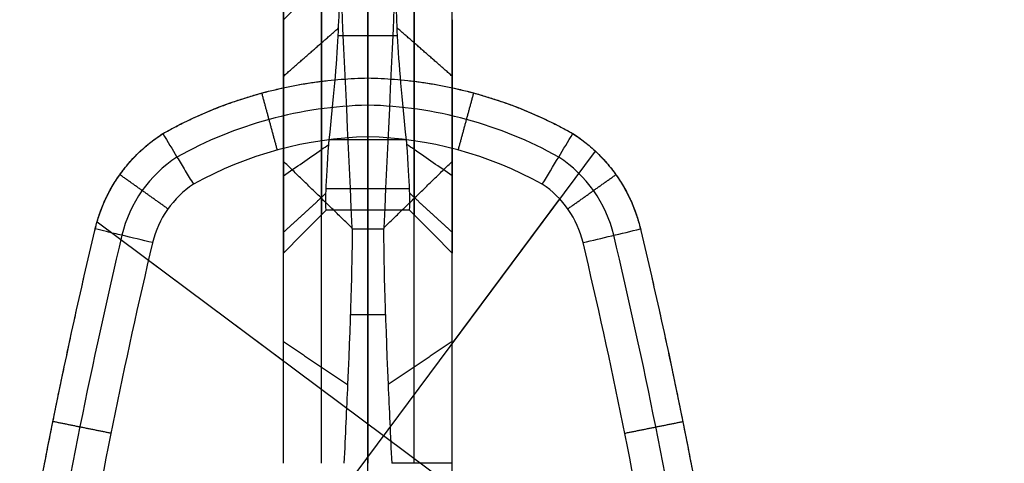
# Model space of a CAD drawing. Header units: millimetres. Extents: x -555 to 2346, y 1993 to 3099.
# Tile 35 of 40: x 1713 to 1947, y 2842 to 2947. Entities that reach past the tile are written whole.
import ezdxf

# ---------------------------------------------------------------- set-up
doc = ezdxf.new("R2010")
doc.units = ezdxf.units.MM
doc.layers.add('Base', color=7, linetype='Continuous', true_color=0x4c0000)
doc.layers.add('Tabletop', color=7, linetype='Continuous', true_color=0x7f7f3f)

msp = doc.modelspace()

# ---------------------------------------------------------------- linework, layer by layer
at = {"layer": 'Base'}
for p, q in [((1849.91, 2916.18, -1.63), (1759.41, 2794.69, -1.63)), ((1841.46, 2904.84, -20.63), (1815.98, 2870.63, -20.63)), ((1858.04, 2805.29, -1.63), (1731.76, 2899.36, -1.63)), ((1775.98, 2866.41, -20.63), (1743.95, 2890.27, -20.63))]:
    msp.add_line(p, q, dxfattribs=at)
at = {"layer": 'Base', "extrusion": (1, 3.22193e-05, 0)}
for centre in [(2822.54, -151.47, 1785.07), (2822.54, -151.47, 1807.07)]:
    msp.add_arc(centre, 136.28, 11.5582, 46.4272, dxfattribs=at)
at = {"layer": 'Base', "extrusion": (1, 3.22193e-05, -1.36755e-13)}
msp.add_arc((2822.54, -151.47, 1776.07), 127.28, 11.5292, 46.4331, dxfattribs=at)
at = {"layer": 'Base', "extrusion": (1, 3.22193e-05, -2.79229e-14)}
msp.add_arc((2822.54, -151.47, 1816.07), 127.28, 11.5292, 46.4331, dxfattribs=at)
at = {"layer": 'Base'}
for centre, radius, start, end in [((1798.11, 2829.87, -13.13), 97.21, 91.2577, 119.176), ((1793.85, 2829.87, -13.13), 97.21, 60.8277, 88.746), ((1798.11, 2829.87, -20.63), 89.71, 91.3627, 119.006), ((1793.85, 2829.87, -20.63), 89.71, 60.9977, 88.641), ((1767.4, 2889.1, -13.13), 30.59, 123.0374, 166.542), ((1824.56, 2889.1, -13.13), 30.59, 13.4613, 56.9662), ((1767.4, 2889.1, -20.63), 23.09, 123.6317, 166.5342), ((1824.56, 2889.1, -20.63), 23.09, 13.4695, 56.372), ((3000.34, 2595.58, -13.13), 1297.98, 166.60749, 170.70239), ((591.64, 2595.5, -13.13), 1297.98, 9.3013, 13.39619), ((3000.34, 2595.58, -20.63), 1290.48, 166.60773, 170.51281), ((591.64, 2595.5, -20.63), 1290.48, 9.49088, 13.39596)]:
    msp.add_arc(centre, radius, start, end, dxfattribs=at)
at = {"layer": 'Base', "extrusion": (-1, -3.22193e-05, 0)}
for centre, radius, start, end in [((-2951.98, -15.82, -1785.07), 51.22, 313.8857, 354.6055), ((-2951.98, -15.82, -1807.07), 51.22, 313.8857, 354.6055), ((-2776.27, -206.97, -1785.07), 132.11, 119.9071, 166.8823), ((-2776.27, -206.97, -1807.07), 132.11, 119.9071, 166.8823)]:
    msp.add_arc(centre, radius, start, end, dxfattribs=at)
at = {"layer": 'Base', "extrusion": (-1, -3.22193e-05, -1.0746e-16)}
msp.add_arc((-2776.27, -206.97, -1776.07), 141.11, 117.8266, 166.8299, dxfattribs=at)
at = {"layer": 'Base', "extrusion": (-1, -3.22193e-05, 1.16644e-14)}
msp.add_arc((-2776.27, -206.97, -1816.07), 141.11, 117.8266, 166.8299, dxfattribs=at)
at = {"layer": 'Base', "extrusion": (-1, -3.22193e-05, -2.81872e-15)}
msp.add_arc((-2951.98, -15.82, -1776.07), 60.22, 313.8514, 355.4135, dxfattribs=at)
at = {"layer": 'Base', "extrusion": (-1, -3.22193e-05, -1.61105e-15)}
msp.add_arc((-2951.98, -15.82, -1816.07), 60.22, 313.8514, 355.4135, dxfattribs=at)
at = {"layer": 'Base'}
for points, degree in [([(1775.97, 3079.6, -723.07), (1775.98, 3013.46, -424.55), (1775.98, 2947.31, -126.03)], 2), ([(1775.98, 2913.73, -174.82), (1775.98, 2985.82, -449.44), (1775.97, 3057.92, -724.05)], 2), ([(1815.98, 2913.73, -174.82), (1815.98, 2985.82, -449.44), (1815.97, 3057.92, -724.05)], 2), ([(1795.97, 3049.33, -727.64), (1795.98, 2973.5, -452.61), (1795.98, 2897.68, -177.57)], 2), ([(1784.98, 2904.99, -176.99), (1784.98, 2977.11, -451.69), (1784.97, 3049.23, -726.39)], 2), ([(1785.21, 3049, -726.45), (1787.54, 2998.67, -543.88), (1789.86, 2948.33, -361.3), (1792.19, 2897.99, -178.72)], 3), ([(1806.74, 3049, -726.45), (1804.42, 2998.67, -543.88), (1802.09, 2948.33, -361.3), (1799.77, 2897.99, -178.72)], 3), ([(1806.98, 2904.99, -176.99), (1806.98, 2977.11, -451.69), (1806.97, 3049.23, -726.39)], 2), ([(1775.98, 2933.94, -89.8), (1782.51, 2939.65, -86.63), (1789.04, 2945.36, -83.47)], 2), ([(1815.98, 2933.94, -89.8), (1809.45, 2939.65, -86.63), (1802.92, 2945.36, -83.47)], 2), ([(1803.01, 2943.47, -80.34), (1795.98, 2943.46, -80.34), (1788.94, 2943.46, -80.34)], 2), ([(1795.98, 2933.5, -6.69), (1795.98, 2933.5, -4.16), (1795.98, 2933.5, -1.63)], 2), ([(1774.53, 2916.42, -20.63), (1772.69, 2923.18, -13.63), (1770.85, 2929.93, -6.63)], 2), ([(1770.9, 2929.94, -6.63), (1770.9, 2929.94, -4.13), (1770.9, 2929.94, -1.63)], 2), ([(1817.42, 2916.42, -20.63), (1819.26, 2923.18, -13.63), (1821.1, 2929.93, -6.63)], 2), ([(1821.06, 2929.94, -6.63), (1821.06, 2929.94, -4.13), (1821.06, 2929.94, -1.63)], 2), ([(1747.37, 2920.31, -6.63), (1747.4, 2920.33, -6.63), (1747.42, 2920.35, -6.63), (1747.45, 2920.36, -6.63)], 3), ([(1747.45, 2920.36, -6.63), (1747.45, 2920.36, -4.13), (1747.45, 2920.36, -1.63)], 2), ([(1786.71, 2917.73, -51.48), (1786.74, 2918.1, -51.8), (1786.77, 2918.47, -52.11), (1786.82, 2918.85, -52.41)], 3), ([(1805.14, 2918.85, -52.41), (1795.98, 2918.85, -52.41), (1786.82, 2918.85, -52.41)], 2), ([(1805.24, 2917.73, -51.48), (1805.22, 2918.1, -51.8), (1805.19, 2918.47, -52.11), (1805.14, 2918.85, -52.41)], 3), ([(1844.51, 2920.37, -6.63), (1844.54, 2920.35, -6.63), (1844.56, 2920.33, -6.63), (1844.59, 2920.32, -6.63)], 3), ([(1844.51, 2920.37, -6.63), (1844.51, 2920.37, -4.13), (1844.51, 2920.37, -1.63)], 2), ([(1786.13, 2902.2, -20.63), (1785.86, 2903.08, -32.58), (1786.06, 2908.67, -43.67), (1786.71, 2917.73, -51.48)], 3), ([(1805.83, 2902.2, -20.63), (1806.1, 2903.08, -32.58), (1805.9, 2908.68, -43.67), (1805.24, 2917.73, -51.48)], 3), ([(1737.07, 2910.45, -6.63), (1737.07, 2910.45, -4.13), (1737.07, 2910.45, -1.63)], 2), ([(1748.58, 2902.48, -20.63), (1742.88, 2906.53, -13.63), (1737.17, 2910.59, -6.63)], 2), ([(1843.38, 2902.48, -20.63), (1849.08, 2906.53, -13.63), (1854.79, 2910.59, -6.63)], 2), ([(1854.89, 2910.45, -6.63), (1854.89, 2910.45, -4.13), (1854.89, 2910.45, -1.63)], 2), ([(1805.87, 2907.23, -38.25), (1795.98, 2907.23, -38.25), (1786.09, 2907.23, -38.25)], 2), ([(1775.98, 2896.95, -40.15), (1781.01, 2901.56, -38.12), (1786.05, 2906.16, -36.08)], 2), ([(1815.98, 2896.95, -40.15), (1810.94, 2901.56, -38.12), (1805.91, 2906.16, -36.08)], 2), ([(1775.98, 2892.01, -20.63), (1779.36, 2895.41, -20.63), (1782.75, 2898.8, -20.63), (1786.13, 2902.2, -20.63)], 3), ([(1805.83, 2902.2, -20.63), (1795.98, 2902.2, -20.63), (1786.13, 2902.2, -20.63)], 2), ([(1815.98, 2892.01, -20.63), (1812.59, 2895.41, -20.63), (1809.21, 2898.8, -20.63), (1805.83, 2902.2, -20.63)], 3), ([(1731.24, 2897.33, -6.63), (1731.27, 2897.47, -6.63), (1731.3, 2897.6, -6.63), (1731.33, 2897.73, -6.63)], 3), ([(1792.19, 2897.99, -178.72), (1792.2, 2897.89, -178.34), (1792.22, 2897.78, -177.96), (1792.23, 2897.68, -177.57)], 3), ([(1799.73, 2897.68, -177.57), (1795.98, 2897.68, -177.57), (1792.23, 2897.68, -177.57)], 2), ([(1799.77, 2897.99, -178.72), (1799.76, 2897.89, -178.34), (1799.74, 2897.78, -177.96), (1799.73, 2897.68, -177.57)], 3), ([(1847.01, 2894.48, -20.63), (1851.55, 2895.56, -15.97), (1856.09, 2896.65, -11.3), (1860.63, 2897.73, -6.63)], 3), ([(1860.63, 2897.73, -6.63), (1860.66, 2897.6, -6.63), (1860.69, 2897.47, -6.63), (1860.72, 2897.34, -6.63)], 3), ([(1713.66, 2810.98, -6.54), (1718.59, 2839.95, -6.62), (1724.45, 2868.75, -6.65), (1731.24, 2897.33, -6.63)], 3), ([(1731.24, 2897.33, -6.63), (1731.24, 2897.33, -4.13), (1731.24, 2897.33, -1.63)], 2), ([(1860.72, 2897.34, -6.63), (1867.51, 2868.75, -6.65), (1873.37, 2839.95, -6.62), (1878.3, 2810.98, -6.54)], 3), ([(1860.72, 2897.34, -6.63), (1860.72, 2897.34, -4.13), (1860.72, 2897.34, -1.63)], 2), ([(1775.98, 2842.2, -20.63), (1775.98, 2867.1, -20.63), (1775.98, 2892.01, -20.63)], 2), ([(1815.98, 2842.2, -20.63), (1815.98, 2867.11, -20.63), (1815.98, 2892.01, -20.63)], 2), ([(1800.14, 2877.36, -132.9), (1795.98, 2877.36, -132.9), (1791.82, 2877.36, -132.9)], 2), ([(1775.98, 2871.05, -102.38), (1783.58, 2865.95, -108.01), (1791.17, 2860.85, -113.64)], 2), ([(1815.98, 2871.05, -102.38), (1808.39, 2865.95, -108.01), (1800.79, 2860.85, -113.64)], 2), ([(1721.76, 2854.3, -6.62), (1721.76, 2854.3, -4.13), (1721.76, 2854.3, -1.63)], 2), ([(1870.21, 2854.3, -6.62), (1870.21, 2854.3, -4.13), (1870.21, 2854.3, -1.63)], 2), ([(1735.05, 2849.32, -20.63), (1728.18, 2850.7, -13.63), (1721.31, 2852.08, -6.62)], 2), ([(1856.92, 2849.33, -20.63), (1863.79, 2850.71, -13.63), (1870.66, 2852.09, -6.62)], 2), ([(1815.98, 2842.2, -82.18), (1811.16, 2842.2, -87.64), (1806.37, 2842.2, -93.13), (1801.64, 2842.2, -98.66)], 3), ([(1815.98, 2842.2, -20.63), (1815.98, 2842.2, -51.41), (1815.98, 2842.2, -82.18)], 2), ([(1815.98, 2777.47, -20.63), (1815.98, 2809.84, -20.63), (1815.98, 2842.2, -20.63)], 2)]:
    msp.add_open_spline(points, degree=degree, dxfattribs=at)
for points, knots in [([(1788.73, 2959.79, -123.38), (1787.48, 2958.56, -123.64), (1786.23, 2957.34, -123.9), (1781.98, 2953.18, -124.78), (1778.98, 2950.24, -125.41), (1775.98, 2947.31, -126.03)], [-18.039282, -18.039282, -18.039282, -18.039282, -12.727719, -12.727719, 0, 0, 0, 0]), ([(1786.82, 2918.85, -52.41), (1787.88, 2928.49, -60.3), (1788.59, 2936.8, -69.72), (1789.3, 2950.09, -90.9), (1789.29, 2954.97, -102.5), (1788.91, 2957.89, -114.65)], [0, 0, 0, 0, 37.593929, 37.593929, 75.189431, 75.189431, 75.189431, 75.189431]), ([(1805.14, 2918.85, -52.41), (1804.08, 2928.49, -60.3), (1803.37, 2936.8, -69.72), (1802.66, 2950.09, -90.9), (1802.67, 2954.97, -102.5), (1803.04, 2957.89, -114.65)], [0, 0, 0, 0, 37.593929, 37.593929, 75.189431, 75.189431, 75.189431, 75.189431]), ([(1747.45, 2920.36, -6.63), (1754.84, 2924.51, -6.62), (1762.72, 2927.73, -6.62), (1779.08, 2932.16, -6.64), (1787.5, 2933.35, -6.66), (1795.98, 2933.5, -6.69)], [0, 0, 0, 0, 25.460262, 25.460262, 50.920523, 50.920523, 50.920523, 50.920523]), ([(1795.98, 2933.5, -6.69), (1804.45, 2933.35, -6.66), (1812.88, 2932.16, -6.64), (1829.24, 2927.73, -6.62), (1837.12, 2924.51, -6.62), (1844.51, 2920.37, -6.63)], [0, 0, 0, 0, 25.460261, 25.460261, 50.920523, 50.920523, 50.920523, 50.920523]), ([(1795.98, 2933.5, -6.69), (1795.98, 2931.35, -8.84), (1795.98, 2929.2, -10.99), (1795.98, 2924.55, -15.63), (1795.98, 2922.05, -18.13), (1795.98, 2919.55, -20.63)], [-19.719804, -19.719804, -19.719804, -19.719804, -10.608035, -10.608035, 0, 0, 0, 0]), ([(1747.37, 2920.31, -6.63), (1748.49, 2918.46, -8.8), (1749.6, 2916.6, -10.97), (1751.37, 2913.67, -14.38), (1752.02, 2912.6, -15.63), (1752.99, 2911, -17.51), (1753.31, 2910.46, -18.13), (1753.96, 2909.39, -19.38), (1754.29, 2908.86, -20.01), (1754.61, 2908.32, -20.63)], [-19.804956, -19.804956, -19.804956, -19.804956, -10.610083, -10.610083, -5.305168, -5.305168, -2.652624, -2.652624, 0, 0, 0, 0]), ([(1837.35, 2908.33, -20.63), (1838.65, 2910.46, -18.13), (1839.94, 2912.6, -15.63), (1842.35, 2916.6, -10.97), (1843.47, 2918.46, -8.8), (1844.59, 2920.32, -6.63)], [0, 0, 0, 0, 10.610124, 10.610124, 19.804953, 19.804953, 19.804953, 19.804953]), ([(1775.98, 2910.32, -59.25), (1778.98, 2912.39, -57.07), (1781.98, 2914.46, -54.9), (1785.56, 2916.93, -52.32), (1786.14, 2917.33, -51.9), (1786.71, 2917.73, -51.48)], [0, 0, 0, 0, 12.727912, 12.727912, 15.181881, 15.181881, 15.181881, 15.181881]), ([(1815.98, 2910.32, -59.25), (1812.98, 2912.39, -57.07), (1809.98, 2914.46, -54.9), (1806.4, 2916.93, -52.32), (1805.82, 2917.33, -51.9), (1805.24, 2917.73, -51.48)], [0, 0, 0, 0, 12.727912, 12.727912, 15.181881, 15.181881, 15.181881, 15.181881]), ([(1792.19, 2897.99, -178.72), (1792.12, 2898.06, -178.71), (1791.38, 2898.78, -178.53), (1789.98, 2900.14, -178.19), (1787.98, 2902.08, -177.71), (1785.98, 2904.02, -177.23), (1783.98, 2905.96, -176.75), (1781.98, 2907.9, -176.27), (1779.98, 2909.84, -175.79), (1777.98, 2911.79, -175.31), (1776.65, 2913.08, -174.98), (1775.98, 2913.73, -174.82)], [-22.922906, -22.922906, -22.922906, -22.922906, -22.62847, -19.799904, -16.97134, -14.142778, -11.314218, -8.485661, -5.657105, -2.828552, 0, 0, 0, 0]), ([(1799.77, 2897.99, -178.72), (1799.84, 2898.06, -178.71), (1800.58, 2898.78, -178.53), (1801.98, 2900.14, -178.19), (1803.98, 2902.08, -177.71), (1805.98, 2904.02, -177.23), (1807.98, 2905.96, -176.75), (1809.98, 2907.9, -176.27), (1811.98, 2909.85, -175.79), (1813.98, 2911.79, -175.31), (1815.31, 2913.08, -174.98), (1815.98, 2913.73, -174.82)], [-22.922906, -22.922906, -22.922906, -22.922906, -22.62847, -19.799904, -16.97134, -14.142778, -11.314218, -8.485661, -5.657105, -2.828552, 0, 0, 0, 0]), ([(1744.95, 2894.48, -20.63), (1742.51, 2895.06, -18.13), (1740.08, 2895.64, -15.63), (1736.44, 2896.51, -11.88), (1735.22, 2896.8, -10.63), (1733.11, 2897.3, -8.47), (1732.22, 2897.52, -7.55), (1731.33, 2897.73, -6.63)], [0, 0, 0, 0, 10.606601, 10.606601, 15.909901, 15.909901, 19.798987, 19.798987, 19.798987, 19.798987]), ([(1792.23, 2897.68, -177.57), (1792.31, 2891.69, -153.2), (1791.94, 2878.92, -131.04), (1791.17, 2860.85, -113.64), (1790.92, 2855.1, -108.09), (1790.64, 2848.85, -103.08), (1790.32, 2842.2, -98.66)], [0, 0, 0, 0, 75.773254, 75.773254, 75.773254, 99.76935, 99.76935, 99.76935, 99.76935]), ([(1799.73, 2897.68, -177.57), (1799.65, 2891.69, -153.2), (1800.02, 2878.92, -131.04), (1800.79, 2860.85, -113.64), (1801.04, 2855.1, -108.09), (1801.32, 2848.85, -103.08), (1801.64, 2842.2, -98.66)], [0, 0, 0, 0, 75.773254, 75.773254, 75.773254, 99.76935, 99.76935, 99.76935, 99.76935])]:
    msp.add_open_spline(points, degree=3, knots=knots, dxfattribs=at)
for points, weights in [([(1795.98, 2918.85, -52.41), (1795.98, 2948.84, -76.96), (1795.98, 2957.89, -114.65)], [1, 0.947778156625, 1]), ([(1747.45, 2920.36, -1.63), (1770.06, 2933.05, -1.63), (1795.98, 2933.5, -1.63)], [1, 0.969648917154, 1]), ([(1795.98, 2933.5, -1.63), (1821.9, 2933.05, -1.63), (1844.51, 2920.37, -1.63)], [1, 0.969648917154, 1]), ([(1731.24, 2897.33, -1.63), (1734.62, 2912.18, -1.63), (1747.45, 2920.36, -1.63)], [1, 0.925127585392, 1]), ([(1731.33, 2897.73, -6.63), (1734.8, 2912.25, -6.63), (1747.37, 2920.31, -6.63)], [1, 0.927647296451, 1]), ([(1795.98, 2902.2, -20.63), (1795.98, 2903.63, -40.13), (1795.98, 2918.85, -52.41)], [1, 0.917444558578, 1]), ([(1844.51, 2920.37, -1.63), (1857.34, 2912.18, -1.63), (1860.72, 2897.34, -1.63)], [1, 0.925127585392, 1]), ([(1844.59, 2920.32, -6.63), (1857.16, 2912.25, -6.63), (1860.63, 2897.73, -6.63)], [1, 0.927644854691, 1]), ([(1795.98, 2897.68, -177.57), (1795.98, 2885.32, -127.3), (1795.98, 2842.2, -98.66)], [1, 0.931684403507, 1]), ([(1713.66, 2810.98, -1.63), (1721.06, 2854.44, -1.63), (1731.24, 2897.33, -1.63)], [1, 0.999481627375, 1]), ([(1860.72, 2897.34, -1.63), (1870.9, 2854.44, -1.63), (1878.3, 2810.98, -1.63)], [1, 0.999481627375, 1])]:
    msp.add_rational_spline(points, weights, degree=2, dxfattribs=at)
at = {"layer": 'Tabletop'}
for p, q in [((1795.95, 1998.93, 16.93), (1795.95, 3098.93, 16.93)), ((1795.95, 2024.93, -2.07), (1795.95, 3072.93, -2.07))]:
    msp.add_line(p, q, dxfattribs=at)
for points, knots in [([(2345.95, 2548.93, 8.93), (2345.95, 1998.93, 8.93), (1795.95, 1998.93, 8.93), (1245.95, 1998.93, 8.93), (1245.95, 2548.93, 8.93), (1245.95, 3098.93, 8.93), (1795.95, 3098.93, 8.93), (2345.95, 3098.93, 8.93), (2345.95, 2548.93, 8.93)], [-3455.751919, -3455.751919, -3455.751919, -2591.813939, -2591.813939, -1727.875959, -1727.875959, -863.93798, -863.93798, 0, 0, 0]), ([(2345.95, 2548.93, 16.93), (2345.95, 1998.93, 16.93), (1795.95, 1998.93, 16.93), (1245.95, 1998.93, 16.93), (1245.95, 2548.93, 16.93), (1245.95, 3098.93, 16.93), (1795.95, 3098.93, 16.93), (2345.95, 3098.93, 16.93), (2345.95, 2548.93, 16.93)], [-3455.751919, -3455.751919, -3455.751919, -2591.813939, -2591.813939, -1727.875959, -1727.875959, -863.93798, -863.93798, 0, 0, 0]), ([(2345.95, 2548.93, 12.93), (2345.95, 1998.93, 12.93), (1795.95, 1998.93, 12.93), (1245.95, 1998.93, 12.93), (1245.95, 2548.93, 12.93), (1245.95, 3098.93, 12.93), (1795.95, 3098.93, 12.93), (2345.95, 3098.93, 12.93), (2345.95, 2548.93, 12.93)], [-3455.751919, -3455.751919, -3455.751919, -2591.813939, -2591.813939, -1727.875959, -1727.875959, -863.93798, -863.93798, 0, 0, 0]), ([(2332.95, 2548.93, 3.43), (2332.95, 3085.93, 3.43), (1795.95, 3085.93, 3.43), (1258.95, 3085.93, 3.43), (1258.95, 2548.93, 3.43), (1258.95, 2011.93, 3.43), (1795.95, 2011.93, 3.43), (2332.95, 2011.93, 3.43), (2332.95, 2548.93, 3.43)], [0, 0, 0, 1100, 1100, 2200, 2200, 3300, 3300, 4400, 4400, 4400]), ([(2319.95, 2548.93, -2.07), (2319.95, 3072.93, -2.07), (1795.95, 3072.93, -2.07), (1271.95, 3072.93, -2.07), (1271.95, 2548.93, -2.07), (1271.95, 2024.93, -2.07), (1795.95, 2024.93, -2.07), (2319.95, 2024.93, -2.07), (2319.95, 2548.93, -2.07)], [0, 0, 0, 1100, 1100, 2200, 2200, 3300, 3300, 4400, 4400, 4400])]:
    msp.add_rational_spline(points, [1, 0.707106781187, 1, 0.707106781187, 1, 0.707106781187, 1, 0.707106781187, 1], degree=2, knots=knots, dxfattribs=at)

doc.saveas('drawing.dxf')
